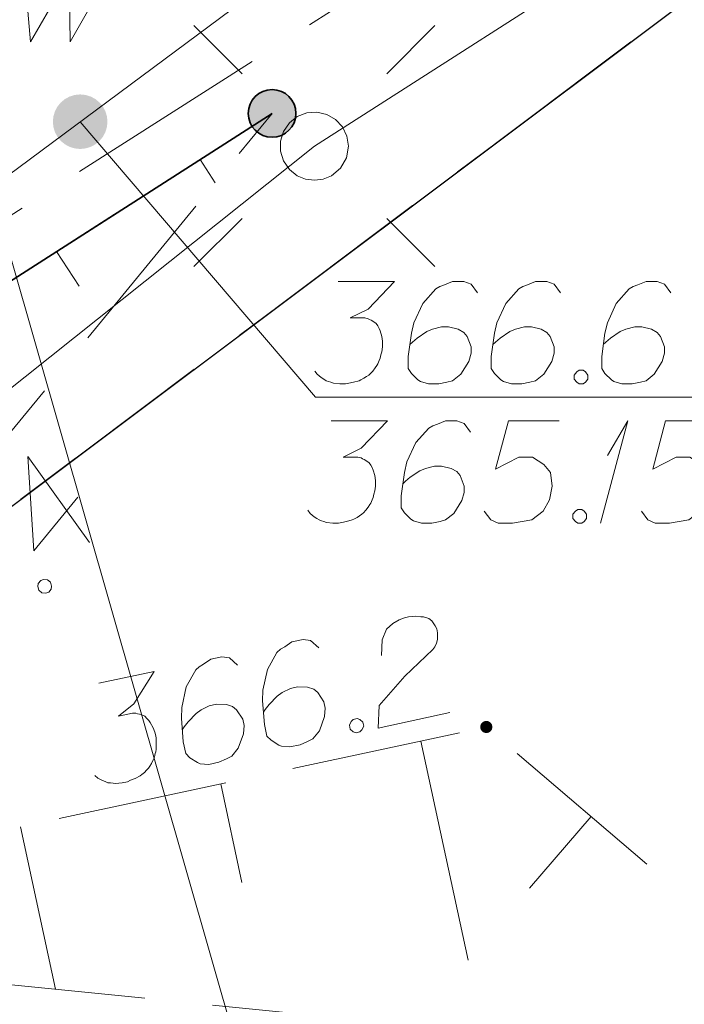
# Model space of a CAD drawing. Header units: metres. Extents: x 5555129 to 5556676, y 5635595 to 5636517.
# Tile 128 of 256: x 5555414.59 to 5555419.46, y 5636446.46 to 5636453.68. Entities that reach past the tile are written whole.
import ezdxf

# ---------------------------------------------------------------- set-up
doc = ezdxf.new("R2010")
doc.units = ezdxf.units.M
doc.header["$MEASUREMENT"] = 0
for name, pattern in [('L_0_05', [1.75, 1.25, -0.5]), ('L_0_06', [2, 1.5, -0.5]), ('PRZER1-1', [2, 1, -1]), ('PRZER3-1', [4, 3, -1])]:
    doc.linetypes.add(name, pattern=pattern)
for name, color, linetype, lineweight in [('#digitalizacja', 7, 'Continuous', 18), ('#skartowane', 7, 'Continuous', 18), ('#zmodyfikowane', 7, 'Continuous', 18)]:
    doc.layers.add(name, color=color, linetype=linetype, lineweight=lineweight)
for name, color, linetype, lineweight, true_color in [('GESDZI', 7, 'Continuous', 18, 0x0a0909), ('GESKKL', 7, 'PRZER3-1', 18, 0x008000), ('GESUZY', 7, 'PRZER1-1', 18, 0x008000)]:
    doc.layers.add(name, color=color, linetype=linetype, lineweight=lineweight, true_color=true_color)

# ---------------------------------------------------------------- blocks, each defined once
blk = doc.blocks.new('SUSM01_01_2')
at = {"color": 0, "flags": 128}
for points in [[(-0.353553, 0.353553), (-0.212132, 0.212132)], [(0.353553, 0.353553), (0.212132, 0.212132)], [(-0.353553, -0.353553), (-0.212132, -0.212132)], [(0.353553, -0.353553), (0.212132, -0.212132)]]:
    blk.add_lwpolyline(points, dxfattribs=at)
blk.add_lwpolyline([(0.1, 0), (0.093969, -0.034202), (0.076604, -0.064279), (0.05, -0.086603), (0.025882, -0.096593), (0, -0.1), (-0.025882, -0.096593), (-0.05, -0.086603), (-0.073305, -0.068017), (-0.090097, -0.043388), (-0.098883, -0.014904), (-0.098883, 0.014904), (-0.090097, 0.043388), (-0.073305, 0.068017), (-0.05, 0.086603), (-0.022252, 0.097493), (0.007473, 0.09972), (0.036534, 0.093087), (0.062349, 0.078183), (0.082624, 0.056332), (0.095557, 0.029476), (0.1, 0)], close=True, dxfattribs=at)
blk = doc.blocks.new('*U1645')
at = {"layer": '#digitalizacja', "color": 5, "linetype": 'ByBlock', "lineweight": 18}
for q in [(5555418.8458, 5636449.9848), (5555418.899, 5636450.4809)]:
    blk.add_line((5555419.0466, 5636450.7348), q, dxfattribs=at)

msp = doc.modelspace()

# ---------------------------------------------------------------- hatches: boundary and pattern name
at = {"layer": '#digitalizacja', "linetype": 'Continuous', "lineweight": 18}
h = msp.add_hatch(color=7, dxfattribs=at)
edge = h.paths.add_edge_path()
edge.add_arc((5555415.03369, 5636452.92933), 0.2, 0, 360)
at = {"layer": '#skartowane', "linetype": 'Continuous', "lineweight": 35}
h = msp.add_hatch(color=7, dxfattribs=at)
edge = h.paths.add_edge_path()
edge.add_arc((5555416.44, 5636452.99), 0.175, 0, 360)
at = {"layer": '#skartowane', "linetype": 'Continuous', "lineweight": 18}
h = msp.add_hatch(color=7, dxfattribs=at)
edge = h.paths.add_edge_path()
edge.add_arc((5555418.01, 5636448.49), 0.045, 0, 360)

# ---------------------------------------------------------------- linework, layer by layer
at = {"layer": '#digitalizacja', "color": 5, "linetype": 'Continuous', "lineweight": 18, "flags": 128}
for points in [[(5555451.99, 5636467.54), (5555441.90566, 5636465.8517), (5555428.43228, 5636460.69114), (5555416.7954, 5636454.2392), (5555413.27198, 5636451.61947), (5555410.49372, 5636449.40805), (5555407.55789, 5636446.70738)], [(5555412.04298, 5636462.11048), (5555411.7727, 5636461.55158), (5555416.72648, 5636444.23785)], [(5555416.92476, 5636451.75621), (5555417.33812, 5636451.75621), (5555417.1432, 5636451.55544), (5555417.01329, 5636451.49044), (5555417.11958, 5636451.49044), (5555417.1432, 5636451.48458), (5555417.15501, 5636451.47863), (5555417.16682, 5636451.47277), (5555417.17863, 5636451.46682), (5555417.20225, 5636451.44915), (5555417.21406, 5636451.43138), (5555417.22587, 5636451.41371), (5555417.23182, 5636451.39595), (5555417.24364, 5636451.35466), (5555417.24949, 5636451.31923), (5555417.24949, 5636451.30147), (5555417.24949, 5636451.27785), (5555417.24364, 5636451.24242), (5555417.23768, 5636451.2188), (5555417.23182, 5636451.19518), (5555417.22587, 5636451.17751), (5555417.22001, 5636451.1657), (5555417.21406, 5636451.15389), (5555417.2082, 5636451.14208), (5555417.19639, 5636451.12432), (5555417.17863, 5636451.1007), (5555417.16096, 5636451.08303), (5555417.14915, 5636451.07122), (5555417.13139, 5636451.05941), (5555417.11372, 5636451.0476), (5555417.0901, 5636451.03579), (5555417.07829, 5636451.02983), (5555417.03691, 5636451.01802), (5555417.00148, 5636451.01216), (5555416.97786, 5636451.00621), (5555416.93657, 5636451.00621), (5555416.88933, 5636451.01216), (5555416.87156, 5636451.01802), (5555416.8539, 5636451.02398), (5555416.83613, 5636451.02983), (5555416.81846, 5636451.04164), (5555416.8007, 5636451.05345), (5555416.77122, 5636451.07708), (5555416.75346, 5636451.1007)], [(5555417.9463, 5636451.67354), (5555417.89906, 5636451.73845), (5555417.84596, 5636451.75621), (5555417.76329, 5636451.75621), (5555417.70424, 5636451.73259), (5555417.66881, 5636451.72078), (5555417.63923, 5636451.70302), (5555417.54475, 5636451.59673), (5555417.47984, 5636451.45501), (5555417.46208, 5636451.37828), (5555417.43846, 5636451.20699), (5555417.43846, 5636451.11846), (5555417.46208, 5636451.08303), (5555417.50932, 5636451.03579), (5555417.52708, 5636451.02398), (5555417.58613, 5636451.00621), (5555417.66286, 5636451.00621), (5555417.72191, 5636451.01802), (5555417.76329, 5636451.02983), (5555417.82234, 5636451.07708), (5555417.88139, 5636451.17156), (5555417.89906, 5636451.23061), (5555417.89906, 5636451.27785), (5555417.86958, 5636451.35466), (5555417.84596, 5636451.38414), (5555417.80458, 5636451.40776), (5555417.73372, 5636451.42553), (5555417.68062, 5636451.42553), (5555417.61561, 5636451.40776), (5555417.57432, 5636451.39009), (5555417.50346, 5636451.34285), (5555417.46803, 5636451.31328), (5555417.45027, 5636451.29561)], [(5555418.55449, 5636451.67354), (5555418.50725, 5636451.73845), (5555418.45415, 5636451.75621), (5555418.37147, 5636451.75621), (5555418.31242, 5636451.73259), (5555418.27699, 5636451.72078), (5555418.24742, 5636451.70302), (5555418.15294, 5636451.59673), (5555418.08803, 5636451.45501), (5555418.07026, 5636451.37828), (5555418.04664, 5636451.20699), (5555418.04664, 5636451.11846), (5555418.07026, 5636451.08303), (5555418.11751, 5636451.03579), (5555418.13527, 5636451.02398), (5555418.19432, 5636451.00621), (5555418.27104, 5636451.00621), (5555418.33009, 5636451.01802), (5555418.37147, 5636451.02983), (5555418.43052, 5636451.07708), (5555418.48958, 5636451.17156), (5555418.50725, 5636451.23061), (5555418.50725, 5636451.27785), (5555418.47777, 5636451.35466), (5555418.45415, 5636451.38414), (5555418.41276, 5636451.40776), (5555418.3419, 5636451.42553), (5555418.2888, 5636451.42553), (5555418.2238, 5636451.40776), (5555418.18251, 5636451.39009), (5555418.11165, 5636451.34285), (5555418.07622, 5636451.31328), (5555418.05845, 5636451.29561)], [(5555419.36345, 5636451.67354), (5555419.31621, 5636451.73845), (5555419.26311, 5636451.75621), (5555419.18043, 5636451.75621), (5555419.12138, 5636451.73259), (5555419.08595, 5636451.72078), (5555419.05638, 5636451.70302), (5555418.9619, 5636451.59673), (5555418.89699, 5636451.45501), (5555418.87922, 5636451.37828), (5555418.8556, 5636451.20699), (5555418.8556, 5636451.11846), (5555418.87922, 5636451.08303), (5555418.92647, 5636451.03579), (5555418.94423, 5636451.02398), (5555419.00328, 5636451.00621), (5555419.08, 5636451.00621), (5555419.13905, 5636451.01802), (5555419.18043, 5636451.02983), (5555419.23948, 5636451.07708), (5555419.29854, 5636451.17156), (5555419.31621, 5636451.23061), (5555419.31621, 5636451.27785), (5555419.28673, 5636451.35466), (5555419.26311, 5636451.38414), (5555419.22172, 5636451.40776), (5555419.15086, 5636451.42553), (5555419.09776, 5636451.42553), (5555419.03276, 5636451.40776), (5555418.99147, 5636451.39009), (5555418.92061, 5636451.34285), (5555418.88518, 5636451.31328), (5555418.86741, 5636451.29561)], [(5555418.69026, 5636451.10665), (5555418.71983, 5636451.10665), (5555418.7375, 5636451.09484), (5555418.75526, 5636451.07122), (5555418.75526, 5636451.04164), (5555418.7375, 5636451.01802), (5555418.71983, 5636451.00621), (5555418.69026, 5636451.00621), (5555418.67259, 5636451.01802), (5555418.65483, 5636451.04164), (5555418.65483, 5636451.07122), (5555418.67259, 5636451.09484), (5555418.69026, 5636451.10665)], [(5555416.87355, 5636450.73483), (5555417.28691, 5636450.73483), (5555417.092, 5636450.53406), (5555416.96208, 5636450.46906), (5555417.06838, 5636450.46906), (5555417.092, 5636450.4632), (5555417.10381, 5636450.45725), (5555417.11562, 5636450.45139), (5555417.12743, 5636450.44544), (5555417.15105, 5636450.42777), (5555417.16286, 5636450.41), (5555417.17467, 5636450.39234), (5555417.18062, 5636450.37457), (5555417.19243, 5636450.33328), (5555417.19829, 5636450.29785), (5555417.19829, 5636450.28009), (5555417.19829, 5636450.25647), (5555417.19243, 5636450.22104), (5555417.18648, 5636450.19742), (5555417.18062, 5636450.1738), (5555417.17467, 5636450.15613), (5555417.16881, 5636450.14432), (5555417.16286, 5636450.13251), (5555417.157, 5636450.1207), (5555417.14519, 5636450.10294), (5555417.12743, 5636450.07932), (5555417.10976, 5636450.06165), (5555417.09795, 5636450.04984), (5555417.08019, 5636450.03803), (5555417.06252, 5636450.02622), (5555417.0389, 5636450.01441), (5555417.02709, 5636450.00845), (5555416.98571, 5636449.99664), (5555416.95027, 5636449.99078), (5555416.92665, 5636449.98483), (5555416.88536, 5636449.98483), (5555416.83812, 5636449.99078), (5555416.82036, 5636449.99664), (5555416.80269, 5636450.0026), (5555416.78493, 5636450.00845), (5555416.76726, 5636450.02026), (5555416.7495, 5636450.03208), (5555416.72002, 5636450.0557), (5555416.70226, 5636450.07932)], [(5555417.8951, 5636450.65216), (5555417.84786, 5636450.71707), (5555417.79476, 5636450.73483), (5555417.71208, 5636450.73483), (5555417.65303, 5636450.71121), (5555417.6176, 5636450.6994), (5555417.58803, 5636450.68164), (5555417.49355, 5636450.57535), (5555417.42864, 5636450.43363), (5555417.41088, 5636450.3569), (5555417.38726, 5636450.18561), (5555417.38726, 5636450.09708), (5555417.41088, 5636450.06165), (5555417.45812, 5636450.01441), (5555417.47588, 5636450.0026), (5555417.53493, 5636449.98483), (5555417.61165, 5636449.98483), (5555417.6707, 5636449.99664), (5555417.71208, 5636450.00845), (5555417.77114, 5636450.0557), (5555417.83019, 5636450.15018), (5555417.84786, 5636450.20923), (5555417.84786, 5636450.25647), (5555417.81838, 5636450.33328), (5555417.79476, 5636450.36276), (5555417.75338, 5636450.38638), (5555417.68251, 5636450.40415), (5555417.62941, 5636450.40415), (5555417.56441, 5636450.38638), (5555417.52312, 5636450.36871), (5555417.45226, 5636450.32147), (5555417.41683, 5636450.2919), (5555417.39907, 5636450.27423)], [(5555418.54467, 5636450.73483), (5555418.1726, 5636450.73483), (5555418.07811, 5636450.38052), (5555418.24941, 5636450.46906), (5555418.34975, 5636450.46906), (5555418.43242, 5636450.41596), (5555418.47966, 5636450.3569), (5555418.49147, 5636450.25647), (5555418.4738, 5636450.15613), (5555418.42656, 5636450.07346), (5555418.34389, 5636450.00845), (5555418.20217, 5636449.98483), (5555418.09587, 5636449.98483), (5555418.04268, 5636450.00845), (5555417.99544, 5636450.07346)], [(5555419.69612, 5636450.73483), (5555419.32405, 5636450.73483), (5555419.22957, 5636450.38052), (5555419.40087, 5636450.46906), (5555419.50121, 5636450.46906), (5555419.58388, 5636450.41596), (5555419.63112, 5636450.3569), (5555419.64293, 5636450.25647), (5555419.62526, 5636450.15613), (5555419.57802, 5636450.07346), (5555419.49535, 5636450.00845), (5555419.35363, 5636449.98483), (5555419.24733, 5636449.98483), (5555419.19414, 5636450.00845), (5555419.1469, 5636450.07346)], [(5555418.68044, 5636450.08527), (5555418.71001, 5636450.08527), (5555418.72768, 5636450.07346), (5555418.74544, 5636450.04984), (5555418.74544, 5636450.02026), (5555418.72768, 5636449.99664), (5555418.71001, 5636449.98483), (5555418.68044, 5636449.98483), (5555418.66277, 5636449.99664), (5555418.64501, 5636450.02026), (5555418.64501, 5636450.04984), (5555418.66277, 5636450.07346), (5555418.68044, 5636450.08527)]]:
    msp.add_lwpolyline(points, dxfattribs=at)
at = {"layer": '#digitalizacja', "color": 7, "linetype": 'Continuous', "lineweight": 18, "flags": 128}
for points in [[(5555414.62339, 5636454.05286), (5555414.67063, 5636453.51544), (5555414.95408, 5636454.00562), (5555414.96003, 5636453.51544), (5555415.27296, 5636454.06467)], [(5555419.69772, 5636450.90962), (5555416.75794, 5636450.90962), (5555415.03369, 5636452.92933)]]:
    msp.add_lwpolyline(points, dxfattribs=at)
at = {"layer": '#skartowane', "color": 7, "linetype": 'L_0_06', "lineweight": 18, "flags": 128}
msp.add_lwpolyline([(5555466.73, 5636461.06), (5555459.42, 5636465.04), (5555457.02, 5636465.41), (5555452.63, 5636465.61), (5555446.85, 5636465.37), (5555441.62, 5636464.51), (5555435.7, 5636462.77), (5555429.61, 5636460.27), (5555423.1, 5636457.3), (5555417.2, 5636453.95), (5555413.63, 5636451.67), (5555409.04, 5636447.68), (5555404.73, 5636443.33), (5555401.32, 5636439.67), (5555382.13, 5636416.99), (5555377.75, 5636411.8), (5555368.65, 5636401.73), (5555358.12, 5636389.68), (5555351.83, 5636382.05), (5555348.89, 5636378.21), (5555346.63, 5636374.93), (5555343.77, 5636370.29), (5555340.53, 5636363.52), (5555337.7, 5636355.88), (5555335.13, 5636347.53), (5555332.44, 5636339.45), (5555328.49, 5636328.74), (5555326.7, 5636324.3), (5555322.46, 5636312.61), (5555317.05, 5636297.8), (5555313.91, 5636289.91), (5555311.07, 5636291.5), (5555314.46, 5636298.64), (5555320.4, 5636315), (5555321.1, 5636318.34), (5555320.31, 5636318.97), (5555318.92, 5636319.26), (5555318.24, 5636323.4), (5555317.55, 5636325.21), (5555315.06, 5636326.83), (5555316.44, 5636329.16), (5555319.62, 5636328.9), (5555323.95, 5636328.36), (5555325.47, 5636329.83), (5555326.77, 5636332.37), (5555329.72, 5636340.51), (5555332.43, 5636348.61), (5555334.87, 5636356.71), (5555337.79, 5636364.47), (5555340.99, 5636371.16), (5555344.19, 5636376.65), (5555346.4, 5636379.74), (5555349.41, 5636383.74), (5555355.85, 5636391.61), (5555363.7, 5636400.4), (5555366.42, 5636403.59), (5555375.75, 5636414.19), (5555378.31, 5636418.36), (5555373.52, 5636420.79), (5555376.43, 5636424.38), (5555377.28, 5636425.23), (5555380.03, 5636423.16), (5555380.65, 5636423.75), (5555382.52, 5636422.14), (5555399.27, 5636441.57), (5555402.64, 5636445.3), (5555406.76, 5636449.37), (5555411.7, 5636453.77), (5555415.38, 5636456.22), (5555420.94, 5636459.52), (5555420.73, 5636460.05), (5555422.54, 5636460.95), (5555422.89, 5636460.42), (5555428.37, 5636462.98), (5555434.53, 5636465.46), (5555440.65, 5636467.74), (5555449.09, 5636469.87), (5555449.84, 5636470.61), (5555452.54, 5636472.11), (5555453.14, 5636471.36), (5555454.76, 5636472.78), (5555456.32, 5636474.81), (5555457.67, 5636477.44), (5555459.8, 5636481.39), (5555462.71, 5636485.66), (5555464.78, 5636483.78), (5555461.58, 5636479.17), (5555460.92, 5636476.08), (5555461.24, 5636473.64), (5555465.24, 5636467.56), (5555467.69, 5636464.02), (5555466.73, 5636461.06)], close=True, dxfattribs=at)
at = {"layer": '#skartowane', "color": 7, "linetype": 'L_0_05', "lineweight": 18, "flags": 128}
for points in [[(5555432.93, 5636457.69), (5555438.86, 5636449.66), (5555436.29, 5636445.65), (5555423.21, 5636440.92), (5555417.49, 5636446.3), (5555414.53, 5636446.6), (5555413.43, 5636445.53), (5555422.4, 5636438.76), (5555419.98, 5636436.23), (5555412.85, 5636443.89), (5555412.48, 5636446.64), (5555413.54, 5636447.53), (5555418.01, 5636448.49), (5555423.96, 5636443.4), (5555433.97, 5636447.4), (5555436.04, 5636449.95), (5555431.57, 5636456.93), (5555430.41, 5636459.78), (5555432.93, 5636457.69)], [(5555412.65, 5636448.37), (5555406.77, 5636442.99), (5555401.85, 5636439.37), (5555405.05, 5636443.02), (5555409.29, 5636447.33), (5555413.88, 5636451.35), (5555416.44, 5636452.99), (5555412.65, 5636448.37)]]:
    msp.add_lwpolyline(points, close=True, dxfattribs=at)
at = {"layer": '#skartowane', "color": 7, "linetype": 'Continuous', "lineweight": 35, "flags": 128}
msp.add_lwpolyline([(5555416.44, 5636452.99), (5555413.88, 5636451.35), (5555409.29, 5636447.33), (5555405.05, 5636443.02), (5555401.85, 5636439.37), (5555385.16, 5636419.63), (5555384.27, 5636414.18), (5555389.21, 5636409.64)], dxfattribs=at)
at = {"layer": '#skartowane', "color": 7, "linetype": 'Continuous', "lineweight": 18, "flags": 128}
for points in [[(5555415.91373, 5636452.65286), (5555416.02322, 5636452.48195)], [(5555414.86119, 5636451.97857), (5555415.02542, 5636451.72221)], [(5555415.0155, 5636450.17531), (5555414.69341, 5636449.78268), (5555414.65026, 5636450.47494), (5555415.10278, 5636449.84403)], [(5555414.72551, 5636449.54249), (5555414.74426, 5636449.56535), (5555414.7646, 5636449.57152), (5555414.79413, 5636449.57027), (5555414.81699, 5636449.55152), (5555414.82399, 5636449.5228), (5555414.82191, 5636449.50165), (5555414.80315, 5636449.47879), (5555414.78282, 5636449.47262), (5555414.75329, 5636449.47387), (5555414.73043, 5636449.49262), (5555414.72343, 5636449.52134), (5555414.72551, 5636449.54249)], [(5555417.24182, 5636449.01334), (5555417.24709, 5636449.12918), (5555417.2784, 5636449.20838), (5555417.3242, 5636449.24846), (5555417.3724, 5636449.27689), (5555417.41161, 5636449.29139), (5555417.44044, 5636449.29758), (5555417.49369, 5636449.30294), (5555417.53081, 5636449.29883), (5555417.54932, 5636449.29681), (5555417.58769, 5636449.28688), (5555417.61001, 5636449.26752), (5555417.62652, 5636449.24691), (5555417.63596, 5636449.23086), (5555417.64674, 5636449.20902), (5555417.65295, 5636449.1801), (5555417.65332, 5636449.15003), (5555417.65132, 5636449.13144), (5555417.64473, 5636449.10586), (5555417.63233, 5636449.07904), (5555417.61876, 5636449.05805), (5555417.41301, 5636448.86282), (5555417.22384, 5636448.64709), (5555417.21687, 5636448.48247), (5555417.7423, 5636448.59531)], [(5555416.78234, 5636449.07169), (5555416.72252, 5636449.12524), (5555416.66688, 5636449.13145), (5555416.58605, 5636449.11409), (5555416.53327, 5636449.0786), (5555416.50111, 5636449.05961), (5555416.47593, 5636449.03604), (5555416.40587, 5636448.91227), (5555416.37217, 5636448.76008), (5555416.37091, 5636448.68134), (5555416.38378, 5636448.5089), (5555416.40237, 5636448.42235), (5555416.43291, 5636448.39267), (5555416.48902, 5636448.3564), (5555416.50886, 5636448.34858), (5555416.57033, 5636448.34361), (5555416.64534, 5636448.35972), (5555416.70059, 5636448.38367), (5555416.73857, 5636448.40391), (5555416.78639, 5636448.46249), (5555416.82428, 5636448.56727), (5555416.82916, 5636448.62871), (5555416.81924, 5636448.6749), (5555416.77429, 5636448.74381), (5555416.745, 5636448.76768), (5555416.69958, 5636448.78208), (5555416.62657, 5636448.78457), (5555416.57466, 5636448.77342), (5555416.51483, 5636448.7424), (5555416.47817, 5636448.71646), (5555416.41881, 5636448.65539), (5555416.39038, 5636448.61904), (5555416.37672, 5636448.59803)], [(5555416.18771, 5636448.94399), (5555416.1279, 5636448.99753), (5555416.07225, 5636449.00375), (5555415.99142, 5636448.98639), (5555415.93865, 5636448.95089), (5555415.90648, 5636448.93191), (5555415.8813, 5636448.90833), (5555415.81125, 5636448.78457), (5555415.77754, 5636448.63238), (5555415.77628, 5636448.55364), (5555415.78916, 5636448.3812), (5555415.80775, 5636448.29464), (5555415.83828, 5636448.26496), (5555415.89439, 5636448.22869), (5555415.91423, 5636448.22087), (5555415.9757, 5636448.21591), (5555416.05071, 5636448.23202), (5555416.10597, 5636448.25596), (5555416.14394, 5636448.2762), (5555416.19176, 5636448.33479), (5555416.22966, 5636448.43956), (5555416.23453, 5636448.50101), (5555416.22461, 5636448.5472), (5555416.17966, 5636448.61611), (5555416.15038, 5636448.63997), (5555416.10496, 5636448.65437), (5555416.03195, 5636448.65686), (5555415.98003, 5636448.64571), (5555415.92021, 5636448.6147), (5555415.88355, 5636448.58875), (5555415.82418, 5636448.52768), (5555415.79575, 5636448.49133), (5555415.7821, 5636448.47033)], [(5555415.17158, 5636448.81031), (5555415.57573, 5636448.89711), (5555415.42732, 5636448.65988), (5555415.31395, 5636448.56905), (5555415.41787, 5636448.59137), (5555415.4422, 5636448.5906), (5555415.45499, 5636448.58726), (5555415.46777, 5636448.58401), (5555415.48057, 5636448.58068), (5555415.50737, 5636448.56836), (5555415.52265, 5636448.55347), (5555415.5379, 5636448.53868), (5555415.54745, 5636448.52256), (5555415.56767, 5636448.48467), (5555415.58084, 5636448.45126), (5555415.58457, 5636448.4339), (5555415.58953, 5636448.4108), (5555415.59124, 5636448.37493), (5555415.59038, 5636448.35059), (5555415.58961, 5636448.32626), (5555415.5875, 5636448.30774), (5555415.58425, 5636448.29496), (5555415.58092, 5636448.28216), (5555415.57767, 5636448.26939), (5555415.56985, 5636448.24954), (5555415.55744, 5636448.22272), (5555415.54388, 5636448.20173), (5555415.53481, 5636448.18771), (5555415.51993, 5636448.17243), (5555415.50513, 5636448.15717), (5555415.48452, 5636448.14067), (5555415.47422, 5636448.13237), (5555415.43624, 5636448.11213), (5555415.40283, 5636448.09896), (5555415.38098, 5636448.08818), (5555415.34061, 5636448.07951), (5555415.29318, 5636448.07541), (5555415.27458, 5636448.07741), (5555415.25606, 5636448.07952), (5555415.23746, 5636448.08152), (5555415.2177, 5636448.08936), (5555415.19786, 5636448.09717), (5555415.16408, 5636448.11408), (5555415.14175, 5636448.13344)], [(5555417.03412, 5636448.54594), (5555417.06303, 5636448.55215), (5555417.08279, 5636448.54432), (5555417.10511, 5636448.52495), (5555417.11132, 5636448.49604), (5555417.09892, 5636448.46922), (5555417.08412, 5636448.45396), (5555417.05521, 5636448.44775), (5555417.03545, 5636448.45559), (5555417.01313, 5636448.47495), (5555417.00692, 5636448.50386), (5555417.01933, 5636448.53069), (5555417.03412, 5636448.54594)], [(5555417.53072, 5636448.38707), (5555417.8759, 5636446.77984)], [(5555416.06416, 5636448.0721), (5555416.21955, 5636447.34857)], [(5555418.77733, 5636447.83358), (5555418.32661, 5636447.30671)], [(5555414.5976, 5636447.75714), (5555414.85315, 5636446.56725)]]:
    msp.add_lwpolyline(points, dxfattribs=at)
at = {"layer": '#skartowane', "color": 7, "linetype": 'Continuous', "lineweight": 35}
msp.add_circle((5555416.44, 5636452.99), 0.175, dxfattribs=at)
at = {"layer": '#zmodyfikowane', "color": 1, "linetype": 'Continuous', "lineweight": 18, "true_color": 0xff0000, "flags": 128}
msp.add_lwpolyline([(5555410.22, 5636447.54), (5555416.75, 5636452.75), (5555421.7, 5636455.92)], dxfattribs=at)
at = {"layer": 'GESDZI', "color": 96, "linetype": 'Continuous', "lineweight": 18, "flags": 128}
msp.add_lwpolyline([(5555464.25271, 5636468.49332), (5555468.33214, 5636465.00264), (5555467.11593, 5636460.58944), (5555457.22444, 5636464.58039), (5555451.86782, 5636465.41811), (5555446.83996, 5636464.59669), (5555437.18456, 5636462.45976), (5555430.38282, 5636458.56897), (5555420.66938, 5636454.7141), (5555413.79929, 5636449.56029), (5555402.78931, 5636438.70846), (5555389.73418, 5636423.87277), (5555383.39, 5636416.92), (5555384.32, 5636411.24), (5555356.08, 5636382.6), (5555342.54, 5636360.36), (5555325.26, 5636314.3)], dxfattribs=at)
msp.add_lwpolyline([(5555404.07315, 5636395.01988), (5555398.74807, 5636398.73534), (5555383.39, 5636416.92), (5555389.73418, 5636423.87277), (5555402.78931, 5636438.70846), (5555413.79929, 5636449.56029), (5555420.66938, 5636454.7141), (5555430.38282, 5636458.56897), (5555437.18456, 5636462.45976), (5555446.83996, 5636464.59669), (5555451.86782, 5636465.41811), (5555457.22444, 5636464.58039), (5555467.11593, 5636460.58944), (5555464.20723, 5636454.06207), (5555454.52367, 5636438.19258), (5555447.05968, 5636429.28897), (5555430.73454, 5636417.45917), (5555423.63521, 5636411.74497), (5555415.60603, 5636406.36277), (5555409.75824, 5636401.08012), (5555404.07315, 5636395.01988)], close=True, dxfattribs=at)
at = {"layer": 'GESKKL', "color": 96, "linetype": 'PRZER3-1', "lineweight": 18, "ltscale": 0.5, "true_color": 0x008000}
msp.add_lwpolyline([(5555447.05968, 5636429.28897), (5555454.52367, 5636438.19258), (5555464.20723, 5636454.06207), (5555467.11593, 5636460.58944), (5555457.22444, 5636464.58039), (5555451.86782, 5636465.41811), (5555446.83996, 5636464.59669), (5555437.18456, 5636462.45976), (5555430.38282, 5636458.56897), (5555420.66938, 5636454.7141), (5555413.79929, 5636449.56029), (5555402.78931, 5636438.70846), (5555389.73418, 5636423.87277), (5555383.39, 5636416.92), (5555398.74807, 5636398.73534), (5555404.07315, 5636395.01988), (5555409.75824, 5636401.08012), (5555415.60603, 5636406.36277), (5555423.63521, 5636411.74497), (5555430.73454, 5636417.45917), (5555447.05968, 5636429.28897)], close=True, dxfattribs=at)
at = {"layer": 'GESUZY', "color": 96, "linetype": 'PRZER1-1', "lineweight": 18, "ltscale": 0.5, "true_color": 0x008000}
msp.add_lwpolyline([(5555356.08, 5636382.6), (5555384.32, 5636411.24), (5555383.39, 5636416.92), (5555389.73418, 5636423.87277), (5555402.78931, 5636438.70846), (5555413.79929, 5636449.56029), (5555420.66938, 5636454.7141), (5555430.38282, 5636458.56897), (5555437.18456, 5636462.45976), (5555446.83996, 5636464.59669), (5555451.86782, 5636465.41811), (5555457.22444, 5636464.58039), (5555467.11593, 5636460.58944), (5555468.33214, 5636465.00264), (5555464.25271, 5636468.49332), (5555460.79938, 5636470.53368), (5555453.71968, 5636472.45368), (5555448.91544, 5636470.37388), (5555437.09857, 5636466.55428), (5555423.54, 5636462.48), (5555411.97978, 5636454.26968), (5555405.33335, 5636448.29666), (5555379.68965, 5636419.03001)], dxfattribs=at)
msp.add_lwpolyline([(5555447.05968, 5636429.28897), (5555454.52367, 5636438.19258), (5555464.20723, 5636454.06207), (5555467.11593, 5636460.58944), (5555457.22444, 5636464.58039), (5555451.86782, 5636465.41811), (5555446.83996, 5636464.59669), (5555437.18456, 5636462.45976), (5555430.38282, 5636458.56897), (5555420.66938, 5636454.7141), (5555413.79929, 5636449.56029), (5555402.78931, 5636438.70846), (5555389.73418, 5636423.87277), (5555383.39, 5636416.92), (5555398.74807, 5636398.73534), (5555404.07315, 5636395.01988), (5555409.75824, 5636401.08012), (5555415.60603, 5636406.36277), (5555423.63521, 5636411.74497), (5555430.73454, 5636417.45917), (5555447.05968, 5636429.28897)], close=True, dxfattribs=at)

# ---------------------------------------------------------------- block references
at = {"layer": '#digitalizacja', "color": 5, "linetype": 'Continuous', "lineweight": 18}
msp.add_blockref('*U1645', (0, 0), dxfattribs=at)
at = {"layer": '#zmodyfikowane', "color": 7, "lineweight": 18, "xscale": 2.499999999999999, "yscale": 2.499999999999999, "zscale": 2.499999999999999, "rotation": 359.9999974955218}
msp.add_blockref('SUSM01_01_2', (5555416.75, 5636452.75), dxfattribs=at)

doc.saveas('drawing.dxf')
